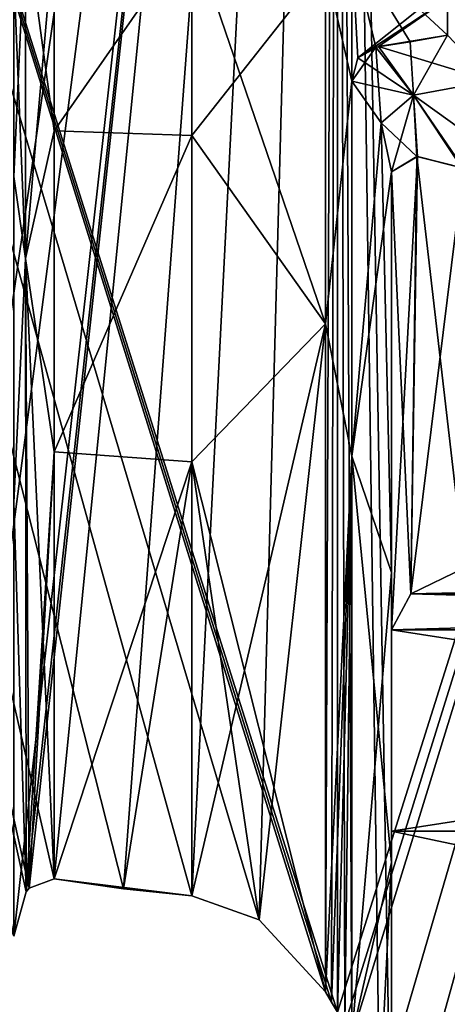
# Model space of a CAD drawing. Header units: millimetres. Extents: x -125 to 171, y -35 to 1363.
# Tile 96 of 256: x -1.18 to 0.41, y 76.03 to 79.68. Entities that reach past the tile are written whole.
import ezdxf

# ---------------------------------------------------------------- set-up
doc = ezdxf.new("R2010")
doc.units = ezdxf.units.MM
doc.header["$LTSCALE"] = 65.185185
for name, color, linetype in [('1067', 7, 'CONTINUOUS'), ('1071', 7, 'CONTINUOUS'), ('1078', 7, 'CONTINUOUS'), ('1080', 7, 'CONTINUOUS'), ('1140', 7, 'CONTINUOUS'), ('1143', 7, 'CONTINUOUS'), ('1144', 7, 'CONTINUOUS'), ('1146', 7, 'CONTINUOUS'), ('1148', 7, 'CONTINUOUS'), ('1172', 7, 'CONTINUOUS'), ('1177', 7, 'CONTINUOUS'), ('1179', 7, 'CONTINUOUS'), ('1180', 7, 'CONTINUOUS'), ('1182', 7, 'CONTINUOUS'), ('1183', 7, 'CONTINUOUS'), ('1187', 7, 'CONTINUOUS'), ('1190', 7, 'CONTINUOUS'), ('1403', 7, 'CONTINUOUS'), ('1404', 7, 'CONTINUOUS')]:
    doc.layers.add(name, color=color, linetype=linetype)

msp = doc.modelspace()

# ---------------------------------------------------------------- linework, layer by layer
at = {"layer": '1067', "linetype": 'CONTINUOUS'}
for points in [[(-0.0224, 76.0373, -8), (0, 76, -8), (-3.4711, 87, -7.2077), (-0.0224, 76.0373, -8)], [(-3.4711, 87, -7.2077), (0, 76, -8), (0, 87, -8), (-3.4711, 87, -7.2077)], [(-0.045, 76.0748, -7.9999), (-0.0224, 76.0373, -8), (-3.4711, 87, -7.2077), (-0.045, 76.0748, -7.9999)], [(-0.291, 76.3412, -7.9947), (-0.045, 76.0748, -7.9999), (-3.4711, 87, -7.2077), (-0.291, 76.3412, -7.9947)], [(-0.5399, 76.4307, -7.9818), (-0.291, 76.3412, -7.9947), (-3.4711, 87, -7.2077), (-0.5399, 76.4307, -7.9818)], [(-0.7933, 76.4569, -7.9606), (-0.5399, 76.4307, -7.9818), (-3.4711, 87, -7.2077), (-0.7933, 76.4569, -7.9606)], [(-1.05, 76.4935, -7.9308), (-0.7933, 76.4569, -7.9606), (-3.4711, 87, -7.2077), (-1.05, 76.4935, -7.9308)], [(-1.1426, 76.4585, -7.918), (-1.05, 76.4935, -7.9308), (-3.4711, 87, -7.2077), (-1.1426, 76.4585, -7.918)], [(-1.1541, 76.4448, -7.9163), (-1.1426, 76.4585, -7.918), (-3.4711, 87, -7.2077), (-1.1541, 76.4448, -7.9163)], [(-1.2, 76.2809, -7.9095), (-1.1541, 76.4448, -7.9163), (-3.4711, 87, -7.2077), (-1.2, 76.2809, -7.9095)], [(0, 87, 8), (-3.3, 77.2078, 7.2877), (-3.4711, 87, 7.2077), (0, 87, 8)], [(-3.1994, 77.1067, 7.3324), (-3.3, 77.2078, 7.2877), (0, 87, 8), (-3.1994, 77.1067, 7.3324)], [(-3.194, 77.097, 7.3347), (-3.1994, 77.1067, 7.3324), (0, 87, 8), (-3.194, 77.097, 7.3347)], [(-3.15, 76.9233, 7.3537), (-3.194, 77.097, 7.3347), (0, 87, 8), (-3.15, 76.9233, 7.3537)], [(-2.9013, 76.6845, 7.4554), (-3.15, 76.9233, 7.3537), (0, 87, 8), (-2.9013, 76.6845, 7.4554)], [(-2.7142, 77.1684, 7.5255), (-2.9013, 76.6845, 7.4554), (0, 87, 8), (-2.7142, 77.1684, 7.5255)], [(-2.6655, 77.2262, 7.5429), (-2.7142, 77.1684, 7.5255), (0, 87, 8), (-2.6655, 77.2262, 7.5429)], [(-2.4227, 77.3853, 7.6243), (-2.6655, 77.2262, 7.5429), (0, 87, 8), (-2.4227, 77.3853, 7.6243)], [(-2.06, 77.391, 7.7302), (-2.4227, 77.3853, 7.6243), (0, 87, 8), (-2.06, 77.391, 7.7302)], [(-1.687, 77.1705, 7.8201), (-2.06, 77.391, 7.7302), (0, 87, 8), (-1.687, 77.1705, 7.8201)], [(-1.4574, 76.8772, 7.8661), (-1.687, 77.1705, 7.8201), (0, 87, 8), (-1.4574, 76.8772, 7.8661)], [(-1.3507, 76.6599, 7.8851), (-1.4574, 76.8772, 7.8661), (0, 87, 8), (-1.3507, 76.6599, 7.8851)], [(-1.2, 76.2809, 7.9095), (-1.3507, 76.6599, 7.8851), (0, 87, 8), (-1.2, 76.2809, 7.9095)], [(-1.1541, 76.4448, 7.9163), (-1.2, 76.2809, 7.9095), (0, 87, 8), (-1.1541, 76.4448, 7.9163)], [(-1.1426, 76.4585, 7.918), (-1.1541, 76.4448, 7.9163), (0, 87, 8), (-1.1426, 76.4585, 7.918)], [(-1.05, 76.4935, 7.9308), (-1.1426, 76.4585, 7.918), (0, 87, 8), (-1.05, 76.4935, 7.9308)], [(-0.7933, 76.4569, 7.9606), (-1.05, 76.4935, 7.9308), (0, 87, 8), (-0.7933, 76.4569, 7.9606)], [(-0.5399, 76.4307, 7.9818), (-0.7933, 76.4569, 7.9606), (0, 87, 8), (-0.5399, 76.4307, 7.9818)], [(-0.291, 76.3412, 7.9947), (-0.5399, 76.4307, 7.9818), (0, 87, 8), (-0.291, 76.3412, 7.9947)], [(-0.045, 76.0748, 7.9999), (-0.291, 76.3412, 7.9947), (0, 87, 8), (-0.045, 76.0748, 7.9999)], [(-0.0224, 76.0373, 8), (-0.045, 76.0748, 7.9999), (0, 87, 8), (-0.0224, 76.0373, 8)], [(0, 76, 8), (-0.0224, 76.0373, 8), (0, 87, 8), (0, 76, 8)]]:
    msp.add_3dface(points, dxfattribs=at)
at = {"layer": '1071', "linetype": 'CONTINUOUS'}
for points in [[(-6.3274, 39.5, 17.3843), (0, 39.5, 18.5), (-6.3274, 98.5, 17.3843), (-6.3274, 39.5, 17.3843)], [(-6.3274, 98.5, 17.3843), (0, 39.5, 18.5), (0, 98.5, 18.5), (-6.3274, 98.5, 17.3843)], [(0, 39.5, -18.5), (-6.3274, 39.5, -17.3843), (0, 98.5, -18.5), (0, 39.5, -18.5)], [(0, 98.5, -18.5), (-6.3274, 39.5, -17.3843), (-6.3274, 98.5, -17.3843), (0, 98.5, -18.5)]]:
    msp.add_3dface(points, dxfattribs=at)
at = {"layer": '1078', "linetype": 'CONTINUOUS'}
for points in [[(0, 87, -8), (0, 76, -8), (0.0269, 75.9551, -8), (0, 87, -8)], [(0, 76, 8), (0, 87, 8), (3.4711, 87, 7.2077), (0, 76, 8)], [(0, 76, 8), (3.4711, 87, 7.2077), (0.0269, 75.9551, 8), (0, 76, 8)], [(3.4711, 87, -7.2077), (0, 87, -8), (3.1693, 75.7851, -7.3454), (3.4711, 87, -7.2077)], [(3.1693, 75.7851, -7.3454), (0, 87, -8), (1.5376, 75.0781, -7.8508), (3.1693, 75.7851, -7.3454)], [(1.5376, 75.0781, -7.8508), (0, 87, -8), (0.2, 75.2975, -7.9975), (1.5376, 75.0781, -7.8508)], [(0.2, 75.2975, -7.9975), (0, 87, -8), (0.1561, 75.6585, -7.9985), (0.2, 75.2975, -7.9975)], [(0.1561, 75.6585, -7.9985), (0, 87, -8), (0.0536, 75.9106, -7.9998), (0.1561, 75.6585, -7.9985)], [(0.0536, 75.9106, -7.9998), (0, 87, -8), (0.0269, 75.9551, -8), (0.0536, 75.9106, -7.9998)], [(0.0269, 75.9551, 8), (3.4711, 87, 7.2077), (0.0536, 75.9106, 7.9998), (0.0269, 75.9551, 8)], [(0.0536, 75.9106, 7.9998), (3.4711, 87, 7.2077), (0.1561, 75.6585, 7.9985), (0.0536, 75.9106, 7.9998)], [(0.1561, 75.6585, 7.9985), (3.4711, 87, 7.2077), (0.2, 75.2975, 7.9975), (0.1561, 75.6585, 7.9985)], [(0.2, 75.2975, 7.9975), (3.4711, 87, 7.2077), (0.2, 74.8438, 7.9975), (0.2, 75.2975, 7.9975)], [(0.2, 74.8438, 7.9975), (3.4711, 87, 7.2077), (1.5377, 75.0781, 7.8508), (0.2, 74.8438, 7.9975)]]:
    msp.add_3dface(points, dxfattribs=at)
at = {"layer": '1080', "linetype": 'CONTINUOUS'}
for points in [[(0, 98.5, 18.5), (0, 39.5, 18.5), (6.3274, 39.5, 17.3843), (0, 98.5, 18.5)], [(0, 39.5, -18.5), (0, 98.5, -18.5), (6.3274, 98.5, -17.3843), (0, 39.5, -18.5)], [(6.3274, 39.5, -17.3843), (0, 39.5, -18.5), (6.3274, 98.5, -17.3843), (6.3274, 39.5, -17.3843)], [(0, 98.5, 18.5), (6.3274, 39.5, 17.3843), (6.3274, 98.5, 17.3843), (0, 98.5, 18.5)]]:
    msp.add_3dface(points, dxfattribs=at)
at = {"layer": '1140', "linetype": 'CONTINUOUS'}
for points in [[(4.9279, 77.5494, 2.647), (4.7293, 77.645, 2.3566), (0.2721, 77.5494, 2.6471), (4.9279, 77.5494, 2.647)], [(0.2721, 77.5494, 2.6471), (4.7293, 77.645, 2.3566), (0.4707, 77.645, 2.3566), (0.2721, 77.5494, 2.6471)], [(5, 77.4162, 3), (4.9279, 77.5494, 2.647), (0.2, 77.4162, 3), (5, 77.4162, 3)], [(0.2, 77.4162, 3), (4.9279, 77.5494, 2.647), (0.2721, 77.5494, 2.6471), (0.2, 77.4162, 3)], [(5, 76.6702, 4.4168), (5, 77.4162, 3), (0.2, 76.6702, 4.4168), (5, 76.6702, 4.4168)], [(0.2, 76.6702, 4.4168), (5, 77.4162, 3), (0.2, 77.4162, 3), (0.2, 76.6702, 4.4168)], [(5, 75.6569, 5.6569), (5, 76.6702, 4.4168), (0.2, 75.6569, 5.6569), (5, 75.6569, 5.6569)], [(0.2, 75.6569, 5.6569), (5, 76.6702, 4.4168), (0.2, 76.6702, 4.4168), (0.2, 75.6569, 5.6569)]]:
    msp.add_3dface(points, dxfattribs=at)
at = {"layer": '1143', "linetype": 'CONTINUOUS'}
for points in [[(0.2, 77.6275, 5.8176), (0.2, 77.4162, 3), (0.2, 79.1117, 3), (0.2, 77.6275, 5.8176)], [(0.2, 75.6569, 5.6569), (0.2, 76.6702, 4.4168), (0.2, 77.6275, 5.8176), (0.2, 75.6569, 5.6569)], [(0.2, 76.554, 7.0049), (0.2, 75.6569, 5.6569), (0.2, 77.6275, 5.8176), (0.2, 76.554, 7.0049)], [(0.2, 76.6702, 4.4168), (0.2, 77.4162, 3), (0.2, 77.6275, 5.8176), (0.2, 76.6702, 4.4168)], [(0.2, 75.2975, 7.9975), (0.2, 74.4168, 6.6702), (0.2, 76.554, 7.0049), (0.2, 75.2975, 7.9975)], [(0.2, 74.4168, 6.6702), (0.2, 75.6569, 5.6569), (0.2, 76.554, 7.0049), (0.2, 74.4168, 6.6702)]]:
    msp.add_3dface(points, dxfattribs=at)
at = {"layer": '1144', "linetype": 'CONTINUOUS'}
for points in [[(0.2, 79.1117, 3), (0.2721, 77.5494, 2.6471), (0.2945, 79.1689, 2.5986), (0.2, 79.1117, 3)], [(0.2721, 77.5494, 2.6471), (0.4707, 77.645, 2.3566), (0.2945, 79.1689, 2.5986), (0.2721, 77.5494, 2.6471)], [(0.2945, 79.1689, 2.5986), (0.4707, 77.645, 2.3566), (0.461, 79.1268, 2.3662), (0.2945, 79.1689, 2.5986)], [(0.2, 77.4162, 3), (0.2721, 77.5494, 2.6471), (0.2, 79.1117, 3), (0.2, 77.4162, 3)]]:
    msp.add_3dface(points, dxfattribs=at)
at = {"layer": '1146', "linetype": 'CONTINUOUS'}
for points in [[(0.5691, 79.4487, 2.1307), (0.4071, 79.6181, 1.8794), (0.152, 79.5767, 2.3882), (0.5691, 79.4487, 2.1307)], [(0.075, 79.5347, 2.7602), (0.281, 79.3964, 2.4997), (0.152, 79.5767, 2.3882), (0.075, 79.5347, 2.7602)], [(0.281, 79.3964, 2.4997), (0.5691, 79.4487, 2.1307), (0.152, 79.5767, 2.3882), (0.281, 79.3964, 2.4997)], [(0.0536, 79.4475, 3.1106), (0.281, 79.3964, 2.4997), (0.075, 79.5347, 2.7602), (0.0536, 79.4475, 3.1106)], [(0.1619, 79.2935, 3.0599), (0.281, 79.3964, 2.4997), (0.0536, 79.4475, 3.1106), (0.1619, 79.2935, 3.0599)], [(0.6546, 79.1274, 2.218), (0.5691, 79.4487, 2.1307), (0.281, 79.3964, 2.4997), (0.6546, 79.1274, 2.218)], [(0.2945, 79.1689, 2.5986), (0.281, 79.3964, 2.4997), (0.1619, 79.2935, 3.0599), (0.2945, 79.1689, 2.5986)], [(0.2945, 79.1689, 2.5986), (0.461, 79.1268, 2.3662), (0.281, 79.3964, 2.4997), (0.2945, 79.1689, 2.5986)], [(0.461, 79.1268, 2.3662), (0.6546, 79.1274, 2.218), (0.281, 79.3964, 2.4997), (0.461, 79.1268, 2.3662)], [(0.2, 79.1117, 3), (0.2945, 79.1689, 2.5986), (0.1619, 79.2935, 3.0599), (0.2, 79.1117, 3)]]:
    msp.add_3dface(points, dxfattribs=at)
at = {"layer": '1148', "linetype": 'CONTINUOUS'}
for points in [[(0.1619, 79.2935, 3.0599), (0.0536, 79.4475, 3.1106), (0.0536, 78.0588, 5.8299), (0.1619, 79.2935, 3.0599)], [(0.2, 79.1117, 3), (0.1619, 79.2935, 3.0599), (0.0536, 78.0588, 5.8299), (0.2, 79.1117, 3)], [(0.2, 77.6275, 5.8176), (0.2, 79.1117, 3), (0.0536, 78.0588, 5.8299), (0.2, 77.6275, 5.8176)], [(0.0536, 75.9106, 7.9998), (0.2, 77.6275, 5.8176), (0.0536, 78.0588, 5.8299), (0.0536, 75.9106, 7.9998)], [(0.0536, 75.9106, 7.9998), (0.2, 76.554, 7.0049), (0.2, 77.6275, 5.8176), (0.0536, 75.9106, 7.9998)], [(0.0536, 75.9106, 7.9998), (0.1561, 75.6585, 7.9985), (0.2, 76.554, 7.0049), (0.0536, 75.9106, 7.9998)], [(0.1561, 75.6585, 7.9985), (0.2, 75.2975, 7.9975), (0.2, 76.554, 7.0049), (0.1561, 75.6585, 7.9985)]]:
    msp.add_3dface(points, dxfattribs=at)
at = {"layer": '1172', "linetype": 'CONTINUOUS'}
for points in [[(0.0536, 79.4475, 3.1106), (0.0536, 79.9464), (-0.045, 79.8749, 1.8405), (0.0536, 79.4475, 3.1106)], [(0.0536, 79.9464), (0.0536, 79.4475, -3.1106), (-0.045, 79.8749, -1.8405), (0.0536, 79.9464)], [(-0.045, 78.5489, 5.2743), (0.0536, 79.4475, 3.1106), (-0.045, 79.8749, 1.8405), (-0.045, 78.5489, 5.2743)], [(-0.045, 79.8749, -1.8405), (0.0536, 79.4475, -3.1106), (-0.045, 78.5489, -5.2743), (-0.045, 79.8749, -1.8405)], [(0.0536, 78.0588, 5.8299), (0.0536, 79.4475, 3.1106), (-0.045, 78.5489, 5.2743), (0.0536, 78.0588, 5.8299)], [(-0.045, 78.5489, -5.2743), (0.0536, 79.4475, -3.1106), (0.0536, 78.0588, -5.8299), (-0.045, 78.5489, -5.2743)], [(-0.045, 76.0748, -7.9999), (-0.045, 78.5489, -5.2743), (0.0536, 78.0588, -5.8299), (-0.045, 76.0748, -7.9999)], [(-0.045, 76.0748, 7.9999), (0.0536, 78.0588, 5.8299), (-0.045, 78.5489, 5.2743), (-0.045, 76.0748, 7.9999)], [(-0.0224, 76.0373, -8), (-0.045, 76.0748, -7.9999), (0.0536, 78.0588, -5.8299), (-0.0224, 76.0373, -8)], [(-0.045, 76.0748, 7.9999), (-0.0224, 76.0373, 8), (0.0536, 78.0588, 5.8299), (-0.045, 76.0748, 7.9999)], [(0, 76, -8), (-0.0224, 76.0373, -8), (0.0536, 78.0588, -5.8299), (0, 76, -8)], [(-0.0224, 76.0373, 8), (0, 76, 8), (0.0536, 78.0588, 5.8299), (-0.0224, 76.0373, 8)], [(0.0269, 75.9551, -8), (0, 76, -8), (0.0536, 78.0588, -5.8299), (0.0269, 75.9551, -8)], [(0, 76, 8), (0.0269, 75.9551, 8), (0.0536, 78.0588, 5.8299), (0, 76, 8)], [(0.0536, 75.9106, -7.9998), (0.0269, 75.9551, -8), (0.0536, 78.0588, -5.8299), (0.0536, 75.9106, -7.9998)], [(0.0269, 75.9551, 8), (0.0536, 75.9106, 7.9998), (0.0536, 78.0588, 5.8299), (0.0269, 75.9551, 8)]]:
    msp.add_3dface(points, dxfattribs=at)
at = {"layer": '1177', "linetype": 'CONTINUOUS'}
for points in [[(0.4707, 77.645, -2.3566), (4.9279, 77.5494, -2.6471), (0.2721, 77.5494, -2.647), (0.4707, 77.645, -2.3566)], [(0.2721, 77.5494, -2.647), (5, 77.4162, -3), (0.2, 77.4162, -3), (0.2721, 77.5494, -2.647)], [(4.9279, 77.5494, -2.6471), (5, 77.4162, -3), (0.2721, 77.5494, -2.647), (4.9279, 77.5494, -2.6471)], [(5, 77.4162, -3), (5, 76.6702, -4.4168), (0.2, 77.4162, -3), (5, 77.4162, -3)], [(0.2, 77.4162, -3), (5, 76.6702, -4.4168), (0.2, 76.6702, -4.4168), (0.2, 77.4162, -3)], [(5, 76.6702, -4.4168), (5, 75.6569, -5.6569), (0.2, 76.6702, -4.4168), (5, 76.6702, -4.4168)], [(0.2, 76.6702, -4.4168), (5, 75.6569, -5.6569), (0.2, 75.6569, -5.6569), (0.2, 76.6702, -4.4168)]]:
    msp.add_3dface(points, dxfattribs=at)
at = {"layer": '1179', "linetype": 'CONTINUOUS'}
for points in [[(0.2721, 77.5494, -2.647), (0.2, 77.4162, -3), (0.2959, 79.1685, -2.5957), (0.2721, 77.5494, -2.647)], [(0.2959, 79.1685, -2.5957), (0.2, 77.4162, -3), (0.2, 79.1117, -3), (0.2959, 79.1685, -2.5957)], [(0.4669, 79.1259, -2.3603), (0.2721, 77.5494, -2.647), (0.2959, 79.1685, -2.5957), (0.4669, 79.1259, -2.3603)], [(0.4707, 77.645, -2.3566), (0.2721, 77.5494, -2.647), (0.4669, 79.1259, -2.3603), (0.4707, 77.645, -2.3566)]]:
    msp.add_3dface(points, dxfattribs=at)
at = {"layer": '1180', "linetype": 'CONTINUOUS'}
for points in [[(0.2, 77.4162, -3), (0.2, 76.6702, -4.4168), (0.2, 79.1117, -3), (0.2, 77.4162, -3)], [(0.2, 79.1117, -3), (0.2, 76.6702, -4.4168), (0.2, 77.6275, -5.8176), (0.2, 79.1117, -3)], [(0.2, 76.6702, -4.4168), (0.2, 75.6569, -5.6569), (0.2, 77.6275, -5.8176), (0.2, 76.6702, -4.4168)], [(0.2, 77.6275, -5.8176), (0.2, 75.6569, -5.6569), (0.2, 76.554, -7.0049), (0.2, 77.6275, -5.8176)], [(0.2, 74.4168, -6.6702), (0.2, 75.2975, -7.9975), (0.2, 76.554, -7.0049), (0.2, 74.4168, -6.6702)], [(0.2, 75.6569, -5.6569), (0.2, 74.4168, -6.6702), (0.2, 76.554, -7.0049), (0.2, 75.6569, -5.6569)]]:
    msp.add_3dface(points, dxfattribs=at)
at = {"layer": '1182', "linetype": 'CONTINUOUS'}
for points in [[(0.0536, 78.0588, -5.8299), (0.0536, 79.4475, -3.1106), (0.1619, 79.2935, -3.0599), (0.0536, 78.0588, -5.8299)], [(0.2, 77.6275, -5.8176), (0.0536, 78.0588, -5.8299), (0.1619, 79.2935, -3.0599), (0.2, 77.6275, -5.8176)], [(0.2, 79.1117, -3), (0.2, 77.6275, -5.8176), (0.1619, 79.2935, -3.0599), (0.2, 79.1117, -3)], [(0.0536, 75.9106, -7.9998), (0.0536, 78.0588, -5.8299), (0.2, 76.554, -7.0049), (0.0536, 75.9106, -7.9998)], [(0.0536, 78.0588, -5.8299), (0.2, 77.6275, -5.8176), (0.2, 76.554, -7.0049), (0.0536, 78.0588, -5.8299)], [(0.1561, 75.6585, -7.9985), (0.0536, 75.9106, -7.9998), (0.2, 76.554, -7.0049), (0.1561, 75.6585, -7.9985)], [(0.2, 75.2975, -7.9975), (0.1561, 75.6585, -7.9985), (0.2, 76.554, -7.0049), (0.2, 75.2975, -7.9975)]]:
    msp.add_3dface(points, dxfattribs=at)
at = {"layer": '1183', "linetype": 'CONTINUOUS'}
for points in [[(0.4071, 79.6181, -1.8794), (0.2813, 79.3964, -2.4993), (0.269, 79.594, -2.0919), (0.4071, 79.6181, -1.8794)], [(0.2813, 79.3964, -2.4993), (0.4071, 79.6181, -1.8794), (0.5691, 79.4487, -2.1307), (0.2813, 79.3964, -2.4993)], [(0.1619, 79.2935, -3.0599), (0.0536, 79.4475, -3.1106), (0.1416, 79.5741, -2.4244), (0.1619, 79.2935, -3.0599)], [(0.269, 79.594, -2.0919), (0.2813, 79.3964, -2.4993), (0.1416, 79.5741, -2.4244), (0.269, 79.594, -2.0919)], [(0.2813, 79.3964, -2.4993), (0.1619, 79.2935, -3.0599), (0.1416, 79.5741, -2.4244), (0.2813, 79.3964, -2.4993)], [(0.4669, 79.1259, -2.3603), (0.2813, 79.3964, -2.4993), (0.5691, 79.4487, -2.1307), (0.4669, 79.1259, -2.3603)], [(0.2, 79.1117, -3), (0.1619, 79.2935, -3.0599), (0.2813, 79.3964, -2.4993), (0.2, 79.1117, -3)], [(0.2959, 79.1685, -2.5957), (0.2, 79.1117, -3), (0.2813, 79.3964, -2.4993), (0.2959, 79.1685, -2.5957)], [(0.4669, 79.1259, -2.3603), (0.2959, 79.1685, -2.5957), (0.2813, 79.3964, -2.4993), (0.4669, 79.1259, -2.3603)]]:
    msp.add_3dface(points, dxfattribs=at)
at = {"layer": '1187', "linetype": 'CONTINUOUS'}
for points in [[(0.075, 79.5347, 2.7602), (0.4071, 79.8), (0.0536, 79.9464), (0.075, 79.5347, 2.7602)], [(0.4071, 79.7544, -0.9441), (0.4071, 79.6181, -1.8794), (0.0536, 79.9464), (0.4071, 79.7544, -0.9441)], [(0.0536, 79.9464), (0.4071, 79.6181, -1.8794), (0.269, 79.594, -2.0919), (0.0536, 79.9464)], [(0.0536, 79.4475, 3.1106), (0.075, 79.5347, 2.7602), (0.0536, 79.9464), (0.0536, 79.4475, 3.1106)], [(0.0536, 79.4475, -3.1106), (0.0536, 79.9464), (0.1416, 79.5741, -2.4244), (0.0536, 79.4475, -3.1106)], [(0.0536, 79.9464), (0.269, 79.594, -2.0919), (0.1416, 79.5741, -2.4244), (0.0536, 79.9464)], [(0.4071, 79.7544, 0.9441), (0.4071, 79.8), (0.075, 79.5347, 2.7602), (0.4071, 79.7544, 0.9441)], [(0.4071, 79.7544, 0.9441), (0.075, 79.5347, 2.7602), (0.152, 79.5767, 2.3882), (0.4071, 79.7544, 0.9441)], [(0.4071, 79.6181, 1.8794), (0.4071, 79.7544, 0.9441), (0.152, 79.5767, 2.3882), (0.4071, 79.6181, 1.8794)]]:
    msp.add_3dface(points, dxfattribs=at)
at = {"layer": '1190', "linetype": 'CONTINUOUS'}
for points in [[(-1.1561, 78.7905, 5.1857), (-1.1561, 80.0454, 1.8037), (-1.2, 79.0952, 4.3917), (-1.1561, 78.7905, 5.1857)], [(-1.2, 79.0952, 4.3917), (-1.1561, 80.0454, 1.8037), (-1.2, 79.8456, 2.2526), (-1.2, 79.0952, 4.3917)], [(-1.1561, 80.0454, -1.8037), (-1.1561, 78.7905, -5.1857), (-1.2, 79.8456, -2.2526), (-1.1561, 80.0454, -1.8037)], [(-1.05, 80.0003, -2.2486), (-1.05, 79.2634, -4.3877), (-1.1561, 80.0454, -1.8037), (-1.05, 80.0003, -2.2486)], [(-1.1561, 80.0454, -1.8037), (-1.05, 79.2634, -4.3877), (-1.1561, 78.7905, -5.1857), (-1.1561, 80.0454, -1.8037)], [(-1.1561, 78.7905, 5.1857), (-1.05, 80.0003, 2.2486), (-1.1561, 80.0454, 1.8037), (-1.1561, 78.7905, 5.1857)], [(-1.05, 79.2634, 4.3877), (-1.05, 80.0003, 2.2486), (-1.1561, 78.7905, 5.1857), (-1.05, 79.2634, 4.3877)], [(-1.2, 79.8456, -2.2526), (-1.1561, 78.7905, -5.1857), (-1.2, 79.0952, -4.3917), (-1.2, 79.8456, -2.2526)], [(-1.05, 79.2634, -4.3877), (-1.05, 78.0751, -6.3131), (-1.1561, 78.7905, -5.1857), (-1.05, 79.2634, -4.3877)], [(-1.05, 78.0751, 6.3131), (-1.05, 79.2634, 4.3877), (-1.1561, 78.7905, 5.1857), (-1.05, 78.0751, 6.3131)], [(-1.2, 77.8867, 6.3096), (-1.1561, 78.7905, 5.1857), (-1.2, 79.0952, 4.3917), (-1.2, 77.8867, 6.3096)], [(-1.2, 79.0952, -4.3917), (-1.1561, 78.7905, -5.1857), (-1.2, 77.8867, -6.3096), (-1.2, 79.0952, -4.3917)], [(-1.1561, 78.7905, -5.1857), (-1.1541, 76.4448, -7.9163), (-1.2, 77.8867, -6.3096), (-1.1561, 78.7905, -5.1857)], [(-1.1541, 76.4448, 7.9163), (-1.1561, 78.7905, 5.1857), (-1.2, 77.8867, 6.3096), (-1.1541, 76.4448, 7.9163)], [(-1.05, 76.4935, -7.9308), (-1.1426, 76.4585, -7.918), (-1.1561, 78.7905, -5.1857), (-1.05, 76.4935, -7.9308)], [(-1.05, 78.0751, -6.3131), (-1.05, 76.4935, -7.9308), (-1.1561, 78.7905, -5.1857), (-1.05, 78.0751, -6.3131)], [(-1.1426, 76.4585, -7.918), (-1.1541, 76.4448, -7.9163), (-1.1561, 78.7905, -5.1857), (-1.1426, 76.4585, -7.918)], [(-1.1541, 76.4448, 7.9163), (-1.05, 78.0751, 6.3131), (-1.1561, 78.7905, 5.1857), (-1.1541, 76.4448, 7.9163)], [(-1.1541, 76.4448, 7.9163), (-1.1426, 76.4585, 7.918), (-1.05, 78.0751, 6.3131), (-1.1541, 76.4448, 7.9163)], [(-1.1426, 76.4585, 7.918), (-1.05, 76.4935, 7.9308), (-1.05, 78.0751, 6.3131), (-1.1426, 76.4585, 7.918)], [(-1.1541, 76.4448, -7.9163), (-1.2, 76.2809, -7.9095), (-1.2, 77.8867, -6.3096), (-1.1541, 76.4448, -7.9163)], [(-1.2, 76.2809, 7.9095), (-1.1541, 76.4448, 7.9163), (-1.2, 77.8867, 6.3096), (-1.2, 76.2809, 7.9095)]]:
    msp.add_3dface(points, dxfattribs=at)
at = {"layer": '1403', "linetype": 'CONTINUOUS'}
for points in [[(-0.5399, 79.246, 4.4242), (-0.045, 79.8749, 1.8405), (-0.5399, 79.9959, 2.2684), (-0.5399, 79.246, 4.4242)], [(-0.045, 79.8749, -1.8405), (-0.045, 78.5489, -5.2743), (-0.5399, 79.9959, -2.2684), (-0.045, 79.8749, -1.8405)], [(-0.5399, 79.9959, -2.2684), (-0.045, 78.5489, -5.2743), (-0.5399, 79.246, -4.4242), (-0.5399, 79.9959, -2.2684)], [(-0.045, 78.5489, 5.2743), (-0.045, 79.8749, 1.8405), (-0.5399, 79.246, 4.4242), (-0.045, 78.5489, 5.2743)], [(-0.5399, 78.0377, 6.3607), (-0.045, 78.5489, 5.2743), (-0.5399, 79.246, 4.4242), (-0.5399, 78.0377, 6.3607)], [(-0.5399, 79.246, -4.4242), (-0.045, 78.5489, -5.2743), (-0.5399, 78.0377, -6.3607), (-0.5399, 79.246, -4.4242)], [(-0.045, 78.5489, -5.2743), (-0.045, 76.0748, -7.9999), (-0.5399, 78.0377, -6.3607), (-0.045, 78.5489, -5.2743)], [(-0.5399, 76.4307, 7.9818), (-0.291, 76.3412, 7.9947), (-0.045, 78.5489, 5.2743), (-0.5399, 76.4307, 7.9818)], [(-0.5399, 76.4307, 7.9818), (-0.045, 78.5489, 5.2743), (-0.5399, 78.0377, 6.3607), (-0.5399, 76.4307, 7.9818)], [(-0.291, 76.3412, 7.9947), (-0.045, 76.0748, 7.9999), (-0.045, 78.5489, 5.2743), (-0.291, 76.3412, 7.9947)], [(-0.045, 76.0748, -7.9999), (-0.291, 76.3412, -7.9947), (-0.5399, 78.0377, -6.3607), (-0.045, 76.0748, -7.9999)], [(-0.291, 76.3412, -7.9947), (-0.5399, 76.4307, -7.9818), (-0.5399, 78.0377, -6.3607), (-0.291, 76.3412, -7.9947)]]:
    msp.add_3dface(points, dxfattribs=at)
at = {"layer": '1404', "linetype": 'CONTINUOUS'}
for points in [[(-1.05, 79.2634, -4.3877), (-1.05, 80.0003, -2.2486), (-0.5399, 79.9959, -2.2684), (-1.05, 79.2634, -4.3877)], [(-1.05, 80.0003, 2.2486), (-1.05, 79.2634, 4.3877), (-0.5399, 79.9959, 2.2684), (-1.05, 80.0003, 2.2486)], [(-1.05, 79.2634, -4.3877), (-0.5399, 79.9959, -2.2684), (-0.5399, 79.246, -4.4242), (-1.05, 79.2634, -4.3877)], [(-1.05, 79.2634, 4.3877), (-0.5399, 79.246, 4.4242), (-0.5399, 79.9959, 2.2684), (-1.05, 79.2634, 4.3877)], [(-1.05, 78.0751, -6.3131), (-1.05, 79.2634, -4.3877), (-0.5399, 79.246, -4.4242), (-1.05, 78.0751, -6.3131)], [(-1.05, 79.2634, 4.3877), (-1.05, 78.0751, 6.3131), (-0.5399, 79.246, 4.4242), (-1.05, 79.2634, 4.3877)], [(-1.05, 78.0751, -6.3131), (-0.5399, 79.246, -4.4242), (-0.5399, 78.0377, -6.3607), (-1.05, 78.0751, -6.3131)], [(-1.05, 78.0751, 6.3131), (-0.5399, 78.0377, 6.3607), (-0.5399, 79.246, 4.4242), (-1.05, 78.0751, 6.3131)], [(-1.05, 76.4935, -7.9308), (-1.05, 78.0751, -6.3131), (-0.5399, 78.0377, -6.3607), (-1.05, 76.4935, -7.9308)], [(-1.05, 78.0751, 6.3131), (-1.05, 76.4935, 7.9308), (-0.5399, 78.0377, 6.3607), (-1.05, 78.0751, 6.3131)], [(-0.5399, 76.4307, -7.9818), (-1.05, 76.4935, -7.9308), (-0.5399, 78.0377, -6.3607), (-0.5399, 76.4307, -7.9818)], [(-1.05, 76.4935, 7.9308), (-0.7933, 76.4569, 7.9606), (-0.5399, 78.0377, 6.3607), (-1.05, 76.4935, 7.9308)], [(-0.7933, 76.4569, 7.9606), (-0.5399, 76.4307, 7.9818), (-0.5399, 78.0377, 6.3607), (-0.7933, 76.4569, 7.9606)], [(-0.5399, 76.4307, -7.9818), (-0.7933, 76.4569, -7.9606), (-1.05, 76.4935, -7.9308), (-0.5399, 76.4307, -7.9818)]]:
    msp.add_3dface(points, dxfattribs=at)

doc.saveas('drawing.dxf')
